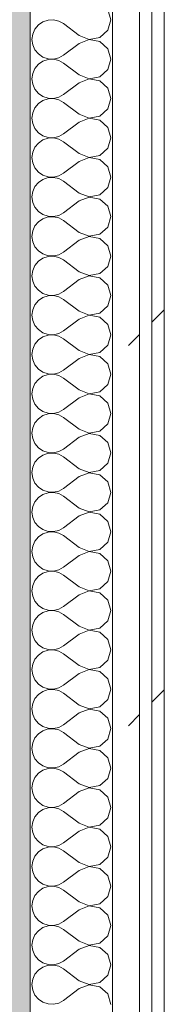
# Model space of a CAD drawing. Header units: millimetres. Extents: x -40968 to 11883, y -18816 to 4378.
# Tile 58 of 137: x -23033 to -22963, y 1152 to 1629. Entities that reach past the tile are written whole.
import ezdxf

# ---------------------------------------------------------------- set-up
doc = ezdxf.new("R2010")
doc.units = ezdxf.units.MM
doc.header["$MEASUREMENT"] = 0
doc.linetypes.add('Wipeout_Contour', pattern=[1000, 0, -1000])
doc.layers.add('12_FAÇ_Façana', color=7, linetype='Continuous')
doc.layers.add('Nuevo_08_E_Envans secs', color=7, linetype='Continuous')
for name, color, linetype, lineweight, true_color in [('12_FAÇ_Façana_Pluma_Nº__176', 7, 'Continuous', 15, 0x93a0c6), ('Nuevo_08_E_Envans secs_Pluma_Nº__102', 7, 'Continuous', 5, 0xcccccc), ('Nuevo_08_E_Envans secs_Pluma_Nº__171', 171, 'Continuous', 13, 0xaaaaff), ('Nuevo_08_E_Envans secs_Pluma_Nº__177', 7, 'Continuous', 15, 0xf7e046)]:
    doc.layers.add(name, color=color, linetype=linetype, lineweight=lineweight, true_color=true_color)
doc.layers.add('12_FAÇ_Façana_Pluma_Nº__7', color=7, linetype='Continuous', lineweight=5)
doc.layers.add('Nuevo_08_E_Envans secs_Pluma_Nº__1', color=7, linetype='Continuous', lineweight=5)
pattern_1 = [(45, (0, 0), (-183.8478, 183.8478), [195, -65]), (45, (7e-14, 183.85), (-183.8478, 183.8478), [195, -65])]

# ---------------------------------------------------------------- blocks, each defined once
blk = doc.blocks.new('Muro_60_4', base_point=(-23028.42, -1193.98))
at = {"layer": '12_FAÇ_Façana_Pluma_Nº__176', "linetype": 'Continuous', "lineweight": 0, "true_color": 0x495063}
blk.add_hatch(color=251, dxfattribs=at).paths.add_polyline_path([(-23036.6, 2099.55), (-23038.42, 2097.33), (-23038.42, -1153.98), (-23028.42, -1153.98), (-23028.42, 2099.55)])
at = {"layer": '12_FAÇ_Façana_Pluma_Nº__7', "color": 7, "linetype": 'Continuous', "lineweight": 5, "flags": 128}
blk.add_lwpolyline([(-23028.42, -1153.98), (-23028.42, 2109.55)], dxfattribs=at)
blk = doc.blocks.new('*X227')
at = {"layer": 'Nuevo_08_E_Envans secs_Pluma_Nº__102', "color": 254, "linetype": 'Continuous', "lineweight": 5, "true_color": 0xcccccc}
for p, q in [((-22989.37, 1628.57), (-22990.79, 1633.58)), ((-22990.79, 1623.56), (-22989.37, 1628.57)), ((-23026.04, 1624.05), (-23027.1, 1621.65)), ((-23024.37, 1626.08), (-23026.04, 1624.05)), ((-23022.2, 1627.57), (-23024.37, 1626.08)), ((-23019.71, 1628.41), (-23022.2, 1627.57)), ((-23017.09, 1628.53), (-23019.71, 1628.41)), ((-23014.53, 1627.94), (-23017.09, 1628.53)), ((-23012.23, 1626.67), (-23014.53, 1627.94)), ((-23004.61, 1620.95), (-23012.23, 1626.67)), ((-23027.1, 1621.65), (-23027.47, 1619.05)), ((-23027.47, 1619.05), (-23027.1, 1616.45)), ((-23004.61, 1620.95), (-22999.75, 1619.09)), ((-22999.75, 1619.09), (-22994.63, 1620.05)), ((-22994.63, 1620.05), (-22990.79, 1623.56)), ((-23027.1, 1616.45), (-23026.04, 1614.04)), ((-23004.61, 1617.14), (-23012.23, 1611.43)), ((-22999.75, 1619.01), (-23004.61, 1617.14)), ((-22994.63, 1618.04), (-22999.75, 1619.01)), ((-22990.79, 1614.53), (-22994.63, 1618.04)), ((-22989.37, 1609.52), (-22990.79, 1614.53)), ((-23026.04, 1614.04), (-23024.37, 1612.02)), ((-23024.37, 1612.02), (-23022.2, 1610.53)), ((-23022.2, 1610.53), (-23019.71, 1609.69)), ((-23019.71, 1609.69), (-23017.09, 1609.56)), ((-23017.09, 1609.56), (-23014.53, 1610.16)), ((-23014.53, 1610.16), (-23012.23, 1611.43)), ((-22990.79, 1604.52), (-22989.37, 1609.52)), ((-23026.04, 1605.01), (-23027.1, 1602.6)), ((-23024.37, 1607.03), (-23026.04, 1605.01)), ((-23022.2, 1608.52), (-23024.37, 1607.03)), ((-23019.71, 1609.36), (-23022.2, 1608.52)), ((-23017.09, 1609.49), (-23019.71, 1609.36)), ((-23014.53, 1608.89), (-23017.09, 1609.49)), ((-23012.23, 1607.62), (-23014.53, 1608.89)), ((-23004.61, 1601.9), (-23012.23, 1607.62)), ((-23027.1, 1602.6), (-23027.47, 1600)), ((-23027.47, 1600), (-23027.1, 1597.4)), ((-23004.61, 1601.9), (-22999.75, 1600.04)), ((-22999.75, 1600.04), (-22994.63, 1601.01)), ((-22994.63, 1601.01), (-22990.79, 1604.52)), ((-23027.1, 1597.4), (-23026.04, 1594.99)), ((-23004.61, 1598.1), (-23012.23, 1592.38)), ((-22999.75, 1599.96), (-23004.61, 1598.1)), ((-22994.63, 1598.99), (-22999.75, 1599.96)), ((-22990.79, 1595.48), (-22994.63, 1598.99)), ((-22989.37, 1590.48), (-22990.79, 1595.48)), ((-23026.04, 1594.99), (-23024.37, 1592.97)), ((-23024.37, 1592.97), (-23022.2, 1591.48)), ((-23022.2, 1591.48), (-23019.71, 1590.64)), ((-23019.71, 1590.64), (-23017.09, 1590.51)), ((-23017.09, 1590.51), (-23014.53, 1591.11)), ((-23014.53, 1591.11), (-23012.23, 1592.38)), ((-22990.79, 1585.47), (-22989.37, 1590.48)), ((-23026.04, 1585.96), (-23027.1, 1583.55)), ((-23024.37, 1587.98), (-23026.04, 1585.96)), ((-23022.2, 1589.47), (-23024.37, 1587.98)), ((-23019.71, 1590.31), (-23022.2, 1589.47)), ((-23017.09, 1590.44), (-23019.71, 1590.31)), ((-23014.53, 1589.84), (-23017.09, 1590.44)), ((-23012.23, 1588.57), (-23014.53, 1589.84)), ((-23004.61, 1582.86), (-23012.23, 1588.57)), ((-23027.1, 1583.55), (-23027.47, 1580.95)), ((-23027.47, 1580.95), (-23027.1, 1578.35)), ((-23004.61, 1582.86), (-22999.75, 1580.99)), ((-22999.75, 1580.99), (-22994.63, 1581.96)), ((-22994.63, 1581.96), (-22990.79, 1585.47)), ((-23027.1, 1578.35), (-23026.04, 1575.95)), ((-23004.61, 1579.05), (-23012.23, 1573.33)), ((-22999.75, 1580.91), (-23004.61, 1579.05)), ((-22994.63, 1579.95), (-22999.75, 1580.91)), ((-22990.79, 1576.44), (-22994.63, 1579.95)), ((-22989.37, 1571.43), (-22990.79, 1576.44)), ((-23026.04, 1575.95), (-23024.37, 1573.92)), ((-23024.37, 1573.92), (-23022.2, 1572.43)), ((-23022.2, 1572.43), (-23019.71, 1571.59)), ((-23019.71, 1571.59), (-23017.09, 1571.47)), ((-23017.09, 1571.47), (-23014.53, 1572.06)), ((-23014.53, 1572.06), (-23012.23, 1573.33)), ((-22990.79, 1566.42), (-22989.37, 1571.43)), ((-23026.04, 1566.91), (-23027.1, 1564.51)), ((-23024.37, 1568.94), (-23026.04, 1566.91)), ((-23022.2, 1570.42), (-23024.37, 1568.94)), ((-23019.71, 1571.26), (-23022.2, 1570.42)), ((-23017.09, 1571.39), (-23019.71, 1571.26)), ((-23014.53, 1570.8), (-23017.09, 1571.39)), ((-23012.23, 1569.52), (-23014.53, 1570.8)), ((-23004.61, 1563.81), (-23012.23, 1569.52)), ((-23027.1, 1564.51), (-23027.47, 1561.9)), ((-23027.47, 1561.9), (-23027.1, 1559.3)), ((-23004.61, 1563.81), (-22999.75, 1561.94)), ((-22999.75, 1561.94), (-22994.63, 1562.91)), ((-22994.63, 1562.91), (-22990.79, 1566.42)), ((-23027.1, 1559.3), (-23026.04, 1556.9)), ((-23004.61, 1560), (-23012.23, 1554.29)), ((-22999.75, 1561.87), (-23004.61, 1560)), ((-22994.63, 1560.9), (-22999.75, 1561.87)), ((-22990.79, 1557.39), (-22994.63, 1560.9)), ((-22989.37, 1552.38), (-22990.79, 1557.39)), ((-23026.04, 1556.9), (-23024.37, 1554.87)), ((-23024.37, 1554.87), (-23022.2, 1553.39)), ((-23022.2, 1553.39), (-23019.71, 1552.55)), ((-23019.71, 1552.55), (-23017.09, 1552.42)), ((-23017.09, 1552.42), (-23014.53, 1553.01)), ((-23014.53, 1553.01), (-23012.23, 1554.29)), ((-22990.79, 1547.37), (-22989.37, 1552.38)), ((-23026.04, 1547.86), (-23027.1, 1545.46)), ((-23024.37, 1549.89), (-23026.04, 1547.86)), ((-23022.2, 1551.38), (-23024.37, 1549.89)), ((-23019.71, 1552.22), (-23022.2, 1551.38)), ((-23017.09, 1552.34), (-23019.71, 1552.22)), ((-23014.53, 1551.75), (-23017.09, 1552.34)), ((-23012.23, 1550.48), (-23014.53, 1551.75)), ((-23004.61, 1544.76), (-23012.23, 1550.48)), ((-23027.1, 1545.46), (-23027.47, 1542.86)), ((-23027.47, 1542.86), (-23027.1, 1540.25)), ((-23004.61, 1544.76), (-22999.75, 1542.9)), ((-22999.75, 1542.9), (-22994.63, 1543.86)), ((-22994.63, 1543.86), (-22990.79, 1547.37)), ((-23027.1, 1540.25), (-23026.04, 1537.85)), ((-23004.61, 1540.95), (-23012.23, 1535.24)), ((-22999.75, 1542.82), (-23004.61, 1540.95)), ((-22994.63, 1541.85), (-22999.75, 1542.82)), ((-22990.79, 1538.34), (-22994.63, 1541.85)), ((-22989.37, 1533.33), (-22990.79, 1538.34)), ((-23026.04, 1537.85), (-23024.37, 1535.83)), ((-23024.37, 1535.83), (-23022.2, 1534.34)), ((-23022.2, 1534.34), (-23019.71, 1533.5)), ((-23019.71, 1533.5), (-23017.09, 1533.37)), ((-23017.09, 1533.37), (-23014.53, 1533.97)), ((-23014.53, 1533.97), (-23012.23, 1535.24)), ((-22990.79, 1528.33), (-22989.37, 1533.33)), ((-23026.04, 1528.82), (-23027.1, 1526.41)), ((-23024.37, 1530.84), (-23026.04, 1528.82)), ((-23022.2, 1532.33), (-23024.37, 1530.84)), ((-23019.71, 1533.17), (-23022.2, 1532.33)), ((-23017.09, 1533.29), (-23019.71, 1533.17)), ((-23014.53, 1532.7), (-23017.09, 1533.29)), ((-23012.23, 1531.43), (-23014.53, 1532.7)), ((-23004.61, 1525.71), (-23012.23, 1531.43)), ((-23027.1, 1526.41), (-23027.47, 1523.81)), ((-23027.47, 1523.81), (-23027.1, 1521.21)), ((-23004.61, 1525.71), (-22999.75, 1523.85)), ((-22999.75, 1523.85), (-22994.63, 1524.81)), ((-22994.63, 1524.81), (-22990.79, 1528.33)), ((-23027.1, 1521.21), (-23026.04, 1518.8)), ((-23004.61, 1521.9), (-23012.23, 1516.19)), ((-22999.75, 1523.77), (-23004.61, 1521.9)), ((-22994.63, 1522.8), (-22999.75, 1523.77)), ((-22990.79, 1519.29), (-22994.63, 1522.8)), ((-22989.37, 1514.29), (-22990.79, 1519.29)), ((-23026.04, 1518.8), (-23024.37, 1516.78)), ((-23024.37, 1516.78), (-23022.2, 1515.29)), ((-23022.2, 1515.29), (-23019.71, 1514.45)), ((-23019.71, 1514.45), (-23017.09, 1514.32)), ((-23017.09, 1514.32), (-23014.53, 1514.92)), ((-23014.53, 1514.92), (-23012.23, 1516.19)), ((-22990.79, 1509.28), (-22989.37, 1514.29)), ((-23026.04, 1509.77), (-23027.1, 1507.36)), ((-23024.37, 1511.79), (-23026.04, 1509.77)), ((-23022.2, 1513.28), (-23024.37, 1511.79)), ((-23019.71, 1514.12), (-23022.2, 1513.28)), ((-23017.09, 1514.25), (-23019.71, 1514.12)), ((-23014.53, 1513.65), (-23017.09, 1514.25)), ((-23012.23, 1512.38), (-23014.53, 1513.65)), ((-23004.61, 1506.67), (-23012.23, 1512.38)), ((-23027.1, 1507.36), (-23027.47, 1504.76)), ((-23027.47, 1504.76), (-23027.1, 1502.16)), ((-23004.61, 1506.67), (-22999.75, 1504.8)), ((-22999.75, 1504.8), (-22994.63, 1505.77)), ((-22994.63, 1505.77), (-22990.79, 1509.28)), ((-23027.1, 1502.16), (-23026.04, 1499.75)), ((-23004.61, 1502.86), (-23012.23, 1497.14)), ((-22999.75, 1504.72), (-23004.61, 1502.86)), ((-22994.63, 1503.76), (-22999.75, 1504.72)), ((-22990.79, 1500.25), (-22994.63, 1503.76)), ((-22989.37, 1495.24), (-22990.79, 1500.25)), ((-23026.04, 1499.75), (-23024.37, 1497.73)), ((-23024.37, 1497.73), (-23022.2, 1496.24)), ((-23022.2, 1496.24), (-23019.71, 1495.4)), ((-23019.71, 1495.4), (-23017.09, 1495.28)), ((-23017.09, 1495.28), (-23014.53, 1495.87)), ((-23014.53, 1495.87), (-23012.23, 1497.14)), ((-22990.79, 1490.23), (-22989.37, 1495.24)), ((-23026.04, 1490.72), (-23027.1, 1488.32)), ((-23024.37, 1492.74), (-23026.04, 1490.72)), ((-23022.2, 1494.23), (-23024.37, 1492.74)), ((-23019.71, 1495.07), (-23022.2, 1494.23)), ((-23017.09, 1495.2), (-23019.71, 1495.07)), ((-23014.53, 1494.6), (-23017.09, 1495.2)), ((-23012.23, 1493.33), (-23014.53, 1494.6)), ((-23004.61, 1487.62), (-23012.23, 1493.33)), ((-23027.1, 1488.32), (-23027.47, 1485.71)), ((-23027.47, 1485.71), (-23027.1, 1483.11)), ((-23004.61, 1487.62), (-22999.75, 1485.75)), ((-22999.75, 1485.75), (-22994.63, 1486.72)), ((-22994.63, 1486.72), (-22990.79, 1490.23)), ((-23027.1, 1483.11), (-23026.04, 1480.71)), ((-23004.61, 1483.81), (-23012.23, 1478.1)), ((-22999.75, 1485.68), (-23004.61, 1483.81)), ((-22994.63, 1484.71), (-22999.75, 1485.68)), ((-22990.79, 1481.2), (-22994.63, 1484.71)), ((-22989.37, 1476.19), (-22990.79, 1481.2)), ((-23026.04, 1480.71), (-23024.37, 1478.68)), ((-23024.37, 1478.68), (-23022.2, 1477.2)), ((-23022.2, 1477.2), (-23019.71, 1476.36)), ((-23019.71, 1476.36), (-23017.09, 1476.23)), ((-23017.09, 1476.23), (-23014.53, 1476.82)), ((-23014.53, 1476.82), (-23012.23, 1478.1)), ((-22990.79, 1471.18), (-22989.37, 1476.19)), ((-23026.04, 1471.67), (-23027.1, 1469.27)), ((-23024.37, 1473.7), (-23026.04, 1471.67)), ((-23022.2, 1475.19), (-23024.37, 1473.7)), ((-23019.71, 1476.02), (-23022.2, 1475.19)), ((-23017.09, 1476.15), (-23019.71, 1476.02)), ((-23014.53, 1475.56), (-23017.09, 1476.15)), ((-23012.23, 1474.29), (-23014.53, 1475.56)), ((-23004.61, 1468.57), (-23012.23, 1474.29)), ((-23027.1, 1469.27), (-23027.47, 1466.67)), ((-23027.47, 1466.67), (-23027.1, 1464.06)), ((-23004.61, 1468.57), (-22999.75, 1466.71)), ((-22999.75, 1466.71), (-22994.63, 1467.67)), ((-22994.63, 1467.67), (-22990.79, 1471.18)), ((-23027.1, 1464.06), (-23026.04, 1461.66)), ((-23004.61, 1464.76), (-23012.23, 1459.05)), ((-22999.75, 1466.63), (-23004.61, 1464.76)), ((-22994.63, 1465.66), (-22999.75, 1466.63)), ((-22990.79, 1462.15), (-22994.63, 1465.66)), ((-22989.37, 1457.14), (-22990.79, 1462.15)), ((-23026.04, 1461.66), (-23024.37, 1459.64)), ((-23024.37, 1459.64), (-23022.2, 1458.15)), ((-23022.2, 1458.15), (-23019.71, 1457.31)), ((-23019.71, 1457.31), (-23017.09, 1457.18)), ((-23017.09, 1457.18), (-23014.53, 1457.78)), ((-23014.53, 1457.78), (-23012.23, 1459.05)), ((-22990.79, 1452.14), (-22989.37, 1457.14)), ((-23026.04, 1452.63), (-23027.1, 1450.22)), ((-23024.37, 1454.65), (-23026.04, 1452.63)), ((-23022.2, 1456.14), (-23024.37, 1454.65)), ((-23019.71, 1456.98), (-23022.2, 1456.14)), ((-23017.09, 1457.1), (-23019.71, 1456.98)), ((-23014.53, 1456.51), (-23017.09, 1457.1)), ((-23012.23, 1455.24), (-23014.53, 1456.51)), ((-23004.61, 1449.52), (-23012.23, 1455.24)), ((-23027.1, 1450.22), (-23027.47, 1447.62)), ((-23027.47, 1447.62), (-23027.1, 1445.02)), ((-23004.61, 1449.52), (-22999.75, 1447.66)), ((-22999.75, 1447.66), (-22994.63, 1448.62)), ((-22994.63, 1448.62), (-22990.79, 1452.14)), ((-23027.1, 1445.02), (-23026.04, 1442.61)), ((-23004.61, 1445.71), (-23012.23, 1440)), ((-22999.75, 1447.58), (-23004.61, 1445.71)), ((-22994.63, 1446.61), (-22999.75, 1447.58)), ((-22990.79, 1443.1), (-22994.63, 1446.61)), ((-22989.37, 1438.1), (-22990.79, 1443.1)), ((-23026.04, 1442.61), (-23024.37, 1440.59)), ((-23024.37, 1440.59), (-23022.2, 1439.1)), ((-23022.2, 1439.1), (-23019.71, 1438.26)), ((-23019.71, 1438.26), (-23017.09, 1438.13)), ((-23017.09, 1438.13), (-23014.53, 1438.73)), ((-23014.53, 1438.73), (-23012.23, 1440)), ((-22990.79, 1433.09), (-22989.37, 1438.1)), ((-23026.04, 1433.58), (-23027.1, 1431.17)), ((-23024.37, 1435.6), (-23026.04, 1433.58)), ((-23022.2, 1437.09), (-23024.37, 1435.6)), ((-23019.71, 1437.93), (-23022.2, 1437.09)), ((-23017.09, 1438.06), (-23019.71, 1437.93)), ((-23014.53, 1437.46), (-23017.09, 1438.06)), ((-23012.23, 1436.19), (-23014.53, 1437.46)), ((-23004.61, 1430.48), (-23012.23, 1436.19)), ((-23027.1, 1431.17), (-23027.47, 1428.57)), ((-23027.47, 1428.57), (-23027.1, 1425.97)), ((-23004.61, 1430.48), (-22999.75, 1428.61)), ((-22999.75, 1428.61), (-22994.63, 1429.58)), ((-22994.63, 1429.58), (-22990.79, 1433.09)), ((-23027.1, 1425.97), (-23026.04, 1423.56)), ((-23004.61, 1426.67), (-23012.23, 1420.95)), ((-22999.75, 1428.53), (-23004.61, 1426.67)), ((-22994.63, 1427.57), (-22999.75, 1428.53)), ((-22990.79, 1424.05), (-22994.63, 1427.57)), ((-22989.37, 1419.05), (-22990.79, 1424.05)), ((-23026.04, 1423.56), (-23024.37, 1421.54)), ((-23024.37, 1421.54), (-23022.2, 1420.05)), ((-23022.2, 1420.05), (-23019.71, 1419.21)), ((-23019.71, 1419.21), (-23017.09, 1419.09)), ((-23017.09, 1419.09), (-23014.53, 1419.68)), ((-23014.53, 1419.68), (-23012.23, 1420.95)), ((-22990.79, 1414.04), (-22989.37, 1419.05)), ((-23026.04, 1414.53), (-23027.1, 1412.13)), ((-23024.37, 1416.55), (-23026.04, 1414.53)), ((-23022.2, 1418.04), (-23024.37, 1416.55)), ((-23019.71, 1418.88), (-23022.2, 1418.04)), ((-23017.09, 1419.01), (-23019.71, 1418.88)), ((-23014.53, 1418.41), (-23017.09, 1419.01)), ((-23012.23, 1417.14), (-23014.53, 1418.41)), ((-23004.61, 1411.43), (-23012.23, 1417.14)), ((-23027.1, 1412.13), (-23027.47, 1409.52)), ((-23027.47, 1409.52), (-23027.1, 1406.92)), ((-23004.61, 1411.43), (-22999.75, 1409.56)), ((-22999.75, 1409.56), (-22994.63, 1410.53)), ((-22994.63, 1410.53), (-22990.79, 1414.04)), ((-23027.1, 1406.92), (-23026.04, 1404.52)), ((-23004.61, 1407.62), (-23012.23, 1401.9)), ((-22999.75, 1409.49), (-23004.61, 1407.62)), ((-22994.63, 1408.52), (-22999.75, 1409.49)), ((-22990.79, 1405.01), (-22994.63, 1408.52)), ((-22989.37, 1400), (-22990.79, 1405.01)), ((-23026.04, 1404.52), (-23024.37, 1402.49)), ((-23024.37, 1402.49), (-23022.2, 1401.01)), ((-23022.2, 1401.01), (-23019.71, 1400.17)), ((-23019.71, 1400.17), (-23017.09, 1400.04)), ((-23017.09, 1400.04), (-23014.53, 1400.63)), ((-23014.53, 1400.63), (-23012.23, 1401.9)), ((-22990.79, 1394.99), (-22989.37, 1400)), ((-23026.04, 1395.48), (-23027.1, 1393.08)), ((-23024.37, 1397.51), (-23026.04, 1395.48)), ((-23022.2, 1398.99), (-23024.37, 1397.51)), ((-23019.71, 1399.83), (-23022.2, 1398.99)), ((-23017.09, 1399.96), (-23019.71, 1399.83)), ((-23014.53, 1399.37), (-23017.09, 1399.96)), ((-23012.23, 1398.1), (-23014.53, 1399.37)), ((-23004.61, 1392.38), (-23012.23, 1398.1)), ((-23027.1, 1393.08), (-23027.47, 1390.48)), ((-23027.47, 1390.48), (-23027.1, 1387.87)), ((-23004.61, 1392.38), (-22999.75, 1390.51)), ((-22999.75, 1390.51), (-22994.63, 1391.48)), ((-22994.63, 1391.48), (-22990.79, 1394.99)), ((-23027.1, 1387.87), (-23026.04, 1385.47)), ((-23004.61, 1388.57), (-23012.23, 1382.86)), ((-22999.75, 1390.44), (-23004.61, 1388.57)), ((-22994.63, 1389.47), (-22999.75, 1390.44)), ((-22990.79, 1385.96), (-22994.63, 1389.47)), ((-22989.37, 1380.95), (-22990.79, 1385.96)), ((-23026.04, 1385.47), (-23024.37, 1383.45)), ((-23024.37, 1383.45), (-23022.2, 1381.96)), ((-23022.2, 1381.96), (-23019.71, 1381.12)), ((-23019.71, 1381.12), (-23017.09, 1380.99)), ((-23017.09, 1380.99), (-23014.53, 1381.59)), ((-23014.53, 1381.59), (-23012.23, 1382.86)), ((-22990.79, 1375.95), (-22989.37, 1380.95)), ((-23026.04, 1376.44), (-23027.1, 1374.03)), ((-23024.37, 1378.46), (-23026.04, 1376.44)), ((-23022.2, 1379.95), (-23024.37, 1378.46)), ((-23019.71, 1380.79), (-23022.2, 1379.95)), ((-23017.09, 1380.91), (-23019.71, 1380.79)), ((-23014.53, 1380.32), (-23017.09, 1380.91)), ((-23012.23, 1379.05), (-23014.53, 1380.32)), ((-23004.61, 1373.33), (-23012.23, 1379.05)), ((-23027.1, 1374.03), (-23027.47, 1371.43)), ((-23027.47, 1371.43), (-23027.1, 1368.83)), ((-23004.61, 1373.33), (-22999.75, 1371.47)), ((-22999.75, 1371.47), (-22994.63, 1372.43)), ((-22994.63, 1372.43), (-22990.79, 1375.95)), ((-23027.1, 1368.83), (-23026.04, 1366.42)), ((-23004.61, 1369.52), (-23012.23, 1363.81)), ((-22999.75, 1371.39), (-23004.61, 1369.52)), ((-22994.63, 1370.42), (-22999.75, 1371.39)), ((-22990.79, 1366.91), (-22994.63, 1370.42)), ((-22989.37, 1361.9), (-22990.79, 1366.91)), ((-23026.04, 1366.42), (-23024.37, 1364.4)), ((-23024.37, 1364.4), (-23022.2, 1362.91)), ((-23022.2, 1362.91), (-23019.71, 1362.07)), ((-23019.71, 1362.07), (-23017.09, 1361.94)), ((-23017.09, 1361.94), (-23014.53, 1362.54)), ((-23014.53, 1362.54), (-23012.23, 1363.81)), ((-22990.79, 1356.9), (-22989.37, 1361.9)), ((-23026.04, 1357.39), (-23027.1, 1354.98)), ((-23024.37, 1359.41), (-23026.04, 1357.39)), ((-23022.2, 1360.9), (-23024.37, 1359.41)), ((-23019.71, 1361.74), (-23022.2, 1360.9)), ((-23017.09, 1361.87), (-23019.71, 1361.74)), ((-23014.53, 1361.27), (-23017.09, 1361.87)), ((-23012.23, 1360), (-23014.53, 1361.27)), ((-23004.61, 1354.29), (-23012.23, 1360)), ((-23027.1, 1354.98), (-23027.47, 1352.38)), ((-23027.47, 1352.38), (-23027.1, 1349.78)), ((-23004.61, 1354.29), (-22999.75, 1352.42)), ((-22999.75, 1352.42), (-22994.63, 1353.39)), ((-22994.63, 1353.39), (-22990.79, 1356.9)), ((-23027.1, 1349.78), (-23026.04, 1347.37)), ((-23004.61, 1350.48), (-23012.23, 1344.76)), ((-22999.75, 1352.34), (-23004.61, 1350.48)), ((-22994.63, 1351.38), (-22999.75, 1352.34)), ((-22990.79, 1347.86), (-22994.63, 1351.38)), ((-22989.37, 1342.86), (-22990.79, 1347.86)), ((-23026.04, 1347.37), (-23024.37, 1345.35)), ((-23024.37, 1345.35), (-23022.2, 1343.86)), ((-23022.2, 1343.86), (-23019.71, 1343.02)), ((-23019.71, 1343.02), (-23017.09, 1342.9)), ((-23017.09, 1342.9), (-23014.53, 1343.49)), ((-23014.53, 1343.49), (-23012.23, 1344.76)), ((-22990.79, 1337.85), (-22989.37, 1342.86)), ((-23026.04, 1338.34), (-23027.1, 1335.94)), ((-23024.37, 1340.36), (-23026.04, 1338.34)), ((-23022.2, 1341.85), (-23024.37, 1340.36)), ((-23019.71, 1342.69), (-23022.2, 1341.85)), ((-23017.09, 1342.82), (-23019.71, 1342.69)), ((-23014.53, 1342.22), (-23017.09, 1342.82)), ((-23012.23, 1340.95), (-23014.53, 1342.22)), ((-23004.61, 1335.24), (-23012.23, 1340.95)), ((-23027.1, 1335.94), (-23027.47, 1333.33)), ((-23027.47, 1333.33), (-23027.1, 1330.73)), ((-23004.61, 1335.24), (-22999.75, 1333.37)), ((-22999.75, 1333.37), (-22994.63, 1334.34)), ((-22994.63, 1334.34), (-22990.79, 1337.85)), ((-23027.1, 1330.73), (-23026.04, 1328.33)), ((-23004.61, 1331.43), (-23012.23, 1325.71)), ((-22999.75, 1333.29), (-23004.61, 1331.43)), ((-22994.63, 1332.33), (-22999.75, 1333.29)), ((-22990.79, 1328.82), (-22994.63, 1332.33)), ((-22989.37, 1323.81), (-22990.79, 1328.82)), ((-23026.04, 1328.33), (-23024.37, 1326.3)), ((-23024.37, 1326.3), (-23022.2, 1324.81)), ((-23022.2, 1324.81), (-23019.71, 1323.98)), ((-23019.71, 1323.98), (-23017.09, 1323.85)), ((-23017.09, 1323.85), (-23014.53, 1324.44)), ((-23014.53, 1324.44), (-23012.23, 1325.71)), ((-22990.79, 1318.8), (-22989.37, 1323.81)), ((-23026.04, 1319.29), (-23027.1, 1316.89)), ((-23024.37, 1321.32), (-23026.04, 1319.29)), ((-23022.2, 1322.8), (-23024.37, 1321.32)), ((-23019.71, 1323.64), (-23022.2, 1322.8)), ((-23017.09, 1323.77), (-23019.71, 1323.64)), ((-23014.53, 1323.18), (-23017.09, 1323.77)), ((-23012.23, 1321.9), (-23014.53, 1323.18)), ((-23004.61, 1316.19), (-23012.23, 1321.9)), ((-23027.1, 1316.89), (-23027.47, 1314.29)), ((-23027.47, 1314.29), (-23027.1, 1311.68)), ((-23004.61, 1316.19), (-22999.75, 1314.32)), ((-22999.75, 1314.32), (-22994.63, 1315.29)), ((-22994.63, 1315.29), (-22990.79, 1318.8)), ((-23027.1, 1311.68), (-23026.04, 1309.28)), ((-23004.61, 1312.38), (-23012.23, 1306.67)), ((-22999.75, 1314.25), (-23004.61, 1312.38)), ((-22994.63, 1313.28), (-22999.75, 1314.25)), ((-22990.79, 1309.77), (-22994.63, 1313.28)), ((-22989.37, 1304.76), (-22990.79, 1309.77)), ((-23026.04, 1309.28), (-23024.37, 1307.26)), ((-23024.37, 1307.26), (-23022.2, 1305.77)), ((-23022.2, 1305.77), (-23019.71, 1304.93)), ((-23019.71, 1304.93), (-23017.09, 1304.8)), ((-23017.09, 1304.8), (-23014.53, 1305.4)), ((-23014.53, 1305.4), (-23012.23, 1306.67)), ((-22990.79, 1299.75), (-22989.37, 1304.76)), ((-23026.04, 1300.25), (-23027.1, 1297.84)), ((-23024.37, 1302.27), (-23026.04, 1300.25)), ((-23022.2, 1303.76), (-23024.37, 1302.27)), ((-23019.71, 1304.6), (-23022.2, 1303.76)), ((-23017.09, 1304.72), (-23019.71, 1304.6)), ((-23014.53, 1304.13), (-23017.09, 1304.72)), ((-23012.23, 1302.86), (-23014.53, 1304.13)), ((-23004.61, 1297.14), (-23012.23, 1302.86)), ((-23027.1, 1297.84), (-23027.47, 1295.24)), ((-23027.47, 1295.24), (-23027.1, 1292.64)), ((-23004.61, 1297.14), (-22999.75, 1295.28)), ((-22999.75, 1295.28), (-22994.63, 1296.24)), ((-22994.63, 1296.24), (-22990.79, 1299.75)), ((-23027.1, 1292.64), (-23026.04, 1290.23)), ((-23004.61, 1293.33), (-23012.23, 1287.62)), ((-22999.75, 1295.2), (-23004.61, 1293.33)), ((-22994.63, 1294.23), (-22999.75, 1295.2)), ((-22990.79, 1290.72), (-22994.63, 1294.23)), ((-22989.37, 1285.71), (-22990.79, 1290.72)), ((-23026.04, 1290.23), (-23024.37, 1288.21)), ((-23024.37, 1288.21), (-23022.2, 1286.72)), ((-23022.2, 1286.72), (-23019.71, 1285.88)), ((-23019.71, 1285.88), (-23017.09, 1285.75)), ((-23017.09, 1285.75), (-23014.53, 1286.35)), ((-23014.53, 1286.35), (-23012.23, 1287.62)), ((-22990.79, 1280.71), (-22989.37, 1285.71)), ((-23026.04, 1281.2), (-23027.1, 1278.79)), ((-23024.37, 1283.22), (-23026.04, 1281.2)), ((-23022.2, 1284.71), (-23024.37, 1283.22)), ((-23019.71, 1285.55), (-23022.2, 1284.71)), ((-23017.09, 1285.68), (-23019.71, 1285.55)), ((-23014.53, 1285.08), (-23017.09, 1285.68)), ((-23012.23, 1283.81), (-23014.53, 1285.08)), ((-23004.61, 1278.1), (-23012.23, 1283.81)), ((-23027.1, 1278.79), (-23027.47, 1276.19)), ((-23027.47, 1276.19), (-23027.1, 1273.59)), ((-23004.61, 1278.1), (-22999.75, 1276.23)), ((-22999.75, 1276.23), (-22994.63, 1277.2)), ((-22994.63, 1277.2), (-22990.79, 1280.71)), ((-23027.1, 1273.59), (-23026.04, 1271.18)), ((-23004.61, 1274.29), (-23012.23, 1268.57)), ((-22999.75, 1276.15), (-23004.61, 1274.29)), ((-22994.63, 1275.19), (-22999.75, 1276.15)), ((-22990.79, 1271.67), (-22994.63, 1275.19)), ((-22989.37, 1266.67), (-22990.79, 1271.67)), ((-23026.04, 1271.18), (-23024.37, 1269.16)), ((-23024.37, 1269.16), (-23022.2, 1267.67)), ((-23022.2, 1267.67), (-23019.71, 1266.83)), ((-23019.71, 1266.83), (-23017.09, 1266.71)), ((-23017.09, 1266.71), (-23014.53, 1267.3)), ((-23014.53, 1267.3), (-23012.23, 1268.57)), ((-22990.79, 1261.66), (-22989.37, 1266.67)), ((-23026.04, 1262.15), (-23027.1, 1259.75)), ((-23024.37, 1264.17), (-23026.04, 1262.15)), ((-23022.2, 1265.66), (-23024.37, 1264.17)), ((-23019.71, 1266.5), (-23022.2, 1265.66)), ((-23017.09, 1266.63), (-23019.71, 1266.5)), ((-23014.53, 1266.03), (-23017.09, 1266.63)), ((-23012.23, 1264.76), (-23014.53, 1266.03)), ((-23004.61, 1259.05), (-23012.23, 1264.76)), ((-23027.1, 1259.75), (-23027.47, 1257.14)), ((-23027.47, 1257.14), (-23027.1, 1254.54)), ((-23004.61, 1259.05), (-22999.75, 1257.18)), ((-22999.75, 1257.18), (-22994.63, 1258.15)), ((-22994.63, 1258.15), (-22990.79, 1261.66)), ((-23027.1, 1254.54), (-23026.04, 1252.14)), ((-23004.61, 1255.24), (-23012.23, 1249.52)), ((-22999.75, 1257.1), (-23004.61, 1255.24)), ((-22994.63, 1256.14), (-22999.75, 1257.1)), ((-22990.79, 1252.63), (-22994.63, 1256.14)), ((-22989.37, 1247.62), (-22990.79, 1252.63)), ((-23026.04, 1252.14), (-23024.37, 1250.11)), ((-23024.37, 1250.11), (-23022.2, 1248.62)), ((-23022.2, 1248.62), (-23019.71, 1247.78)), ((-23019.71, 1247.78), (-23017.09, 1247.66)), ((-23017.09, 1247.66), (-23014.53, 1248.25)), ((-23014.53, 1248.25), (-23012.23, 1249.52)), ((-22990.79, 1242.61), (-22989.37, 1247.62)), ((-23026.04, 1243.1), (-23027.1, 1240.7)), ((-23024.37, 1245.13), (-23026.04, 1243.1)), ((-23022.2, 1246.61), (-23024.37, 1245.13)), ((-23019.71, 1247.45), (-23022.2, 1246.61)), ((-23017.09, 1247.58), (-23019.71, 1247.45)), ((-23014.53, 1246.99), (-23017.09, 1247.58)), ((-23012.23, 1245.71), (-23014.53, 1246.99)), ((-23004.61, 1240), (-23012.23, 1245.71)), ((-23027.1, 1240.7), (-23027.47, 1238.1)), ((-23027.47, 1238.1), (-23027.1, 1235.49)), ((-23004.61, 1240), (-22999.75, 1238.13)), ((-22999.75, 1238.13), (-22994.63, 1239.1)), ((-22994.63, 1239.1), (-22990.79, 1242.61)), ((-23027.1, 1235.49), (-23026.04, 1233.09)), ((-23004.61, 1236.19), (-23012.23, 1230.48)), ((-22999.75, 1238.06), (-23004.61, 1236.19)), ((-22994.63, 1237.09), (-22999.75, 1238.06)), ((-22990.79, 1233.58), (-22994.63, 1237.09)), ((-22989.37, 1228.57), (-22990.79, 1233.58)), ((-23026.04, 1233.09), (-23024.37, 1231.06)), ((-23024.37, 1231.06), (-23022.2, 1229.58)), ((-23022.2, 1229.58), (-23019.71, 1228.74)), ((-23019.71, 1228.74), (-23017.09, 1228.61)), ((-23017.09, 1228.61), (-23014.53, 1229.2)), ((-23014.53, 1229.2), (-23012.23, 1230.48)), ((-22990.79, 1223.56), (-22989.37, 1228.57)), ((-23026.04, 1224.05), (-23027.1, 1221.65)), ((-23024.37, 1226.08), (-23026.04, 1224.05)), ((-23022.2, 1227.57), (-23024.37, 1226.08)), ((-23019.71, 1228.41), (-23022.2, 1227.57)), ((-23017.09, 1228.53), (-23019.71, 1228.41)), ((-23014.53, 1227.94), (-23017.09, 1228.53)), ((-23012.23, 1226.67), (-23014.53, 1227.94)), ((-23004.61, 1220.95), (-23012.23, 1226.67)), ((-23027.1, 1221.65), (-23027.47, 1219.05)), ((-23027.47, 1219.05), (-23027.1, 1216.45)), ((-23004.61, 1220.95), (-22999.75, 1219.09)), ((-22999.75, 1219.09), (-22994.63, 1220.05)), ((-22994.63, 1220.05), (-22990.79, 1223.56)), ((-23027.1, 1216.45), (-23026.04, 1214.04)), ((-23004.61, 1217.14), (-23012.23, 1211.43)), ((-22999.75, 1219.01), (-23004.61, 1217.14)), ((-22994.63, 1218.04), (-22999.75, 1219.01)), ((-22990.79, 1214.53), (-22994.63, 1218.04)), ((-22989.37, 1209.52), (-22990.79, 1214.53)), ((-23026.04, 1214.04), (-23024.37, 1212.02)), ((-23024.37, 1212.02), (-23022.2, 1210.53)), ((-23022.2, 1210.53), (-23019.71, 1209.69)), ((-23019.71, 1209.69), (-23017.09, 1209.56)), ((-23017.09, 1209.56), (-23014.53, 1210.16)), ((-23014.53, 1210.16), (-23012.23, 1211.43)), ((-22990.79, 1204.52), (-22989.37, 1209.52)), ((-23026.04, 1205.01), (-23027.1, 1202.6)), ((-23024.37, 1207.03), (-23026.04, 1205.01)), ((-23022.2, 1208.52), (-23024.37, 1207.03)), ((-23019.71, 1209.36), (-23022.2, 1208.52)), ((-23017.09, 1209.49), (-23019.71, 1209.36)), ((-23014.53, 1208.89), (-23017.09, 1209.49)), ((-23012.23, 1207.62), (-23014.53, 1208.89)), ((-23004.61, 1201.9), (-23012.23, 1207.62)), ((-23027.1, 1202.6), (-23027.47, 1200)), ((-23027.47, 1200), (-23027.1, 1197.4)), ((-23004.61, 1201.9), (-22999.75, 1200.04)), ((-22999.75, 1200.04), (-22994.63, 1201.01)), ((-22994.63, 1201.01), (-22990.79, 1204.52)), ((-23027.1, 1197.4), (-23026.04, 1194.99)), ((-23004.61, 1198.1), (-23012.23, 1192.38)), ((-22999.75, 1199.96), (-23004.61, 1198.1)), ((-22994.63, 1198.99), (-22999.75, 1199.96)), ((-22990.79, 1195.48), (-22994.63, 1198.99)), ((-22989.37, 1190.48), (-22990.79, 1195.48)), ((-23026.04, 1194.99), (-23024.37, 1192.97)), ((-23024.37, 1192.97), (-23022.2, 1191.48)), ((-23022.2, 1191.48), (-23019.71, 1190.64)), ((-23019.71, 1190.64), (-23017.09, 1190.51)), ((-23017.09, 1190.51), (-23014.53, 1191.11)), ((-23014.53, 1191.11), (-23012.23, 1192.38)), ((-22990.79, 1185.47), (-22989.37, 1190.48)), ((-23026.04, 1185.96), (-23027.1, 1183.55)), ((-23024.37, 1187.98), (-23026.04, 1185.96)), ((-23022.2, 1189.47), (-23024.37, 1187.98)), ((-23019.71, 1190.31), (-23022.2, 1189.47)), ((-23017.09, 1190.44), (-23019.71, 1190.31)), ((-23014.53, 1189.84), (-23017.09, 1190.44)), ((-23012.23, 1188.57), (-23014.53, 1189.84)), ((-23004.61, 1182.86), (-23012.23, 1188.57)), ((-23027.1, 1183.55), (-23027.47, 1180.95)), ((-23027.47, 1180.95), (-23027.1, 1178.35)), ((-23004.61, 1182.86), (-22999.75, 1180.99)), ((-22999.75, 1180.99), (-22994.63, 1181.96)), ((-22994.63, 1181.96), (-22990.79, 1185.47)), ((-23027.1, 1178.35), (-23026.04, 1175.95)), ((-23004.61, 1179.05), (-23012.23, 1173.33)), ((-22999.75, 1180.91), (-23004.61, 1179.05)), ((-22994.63, 1179.95), (-22999.75, 1180.91)), ((-22990.79, 1176.44), (-22994.63, 1179.95)), ((-22989.37, 1171.43), (-22990.79, 1176.44)), ((-23026.04, 1175.95), (-23024.37, 1173.92)), ((-23024.37, 1173.92), (-23022.2, 1172.43)), ((-23022.2, 1172.43), (-23019.71, 1171.59)), ((-23019.71, 1171.59), (-23017.09, 1171.47)), ((-23017.09, 1171.47), (-23014.53, 1172.06)), ((-23014.53, 1172.06), (-23012.23, 1173.33)), ((-22990.79, 1166.42), (-22989.37, 1171.43)), ((-23026.04, 1166.91), (-23027.1, 1164.51)), ((-23024.37, 1168.94), (-23026.04, 1166.91)), ((-23022.2, 1170.42), (-23024.37, 1168.94)), ((-23019.71, 1171.26), (-23022.2, 1170.42)), ((-23017.09, 1171.39), (-23019.71, 1171.26)), ((-23014.53, 1170.8), (-23017.09, 1171.39)), ((-23012.23, 1169.52), (-23014.53, 1170.8)), ((-23004.61, 1163.81), (-23012.23, 1169.52)), ((-23027.1, 1164.51), (-23027.47, 1161.9)), ((-23027.47, 1161.9), (-23027.1, 1159.3)), ((-23004.61, 1163.81), (-22999.75, 1161.94)), ((-22999.75, 1161.94), (-22994.63, 1162.91)), ((-22994.63, 1162.91), (-22990.79, 1166.42)), ((-23027.1, 1159.3), (-23026.04, 1156.9)), ((-23004.61, 1160), (-23012.23, 1154.29)), ((-22999.75, 1161.87), (-23004.61, 1160)), ((-22994.63, 1160.9), (-22999.75, 1161.87)), ((-22990.79, 1157.39), (-22994.63, 1160.9)), ((-22989.37, 1152.38), (-22990.79, 1157.39)), ((-23026.04, 1156.9), (-23024.37, 1154.87)), ((-23024.37, 1154.87), (-23022.2, 1153.39)), ((-23022.2, 1153.39), (-23019.71, 1152.55)), ((-23019.71, 1152.55), (-23017.09, 1152.42)), ((-23017.09, 1152.42), (-23014.53, 1153.01)), ((-23014.53, 1153.01), (-23012.23, 1154.29))]:
    blk.add_line(p, q, dxfattribs=at)
blk = doc.blocks.new('Muro_89_4', base_point=(-23028.42, -1193.98))
at = {"layer": 'Nuevo_08_E_Envans secs_Pluma_Nº__1', "color": 7, "linetype": 'Continuous', "lineweight": 5, "flags": 128}
blk.add_lwpolyline([(-23028.42, 1963.55), (-23028.42, -1128.98)], dxfattribs=at)
at = {"color": 254, "linetype": 'Wipeout_Contour', "lineweight": 0, "ltscale": 92150.5604}
blk.add_wipeout([(-22975.42, -1128.98), (-22975.42, 1963.55), (-22988.42, 1963.55), (-22988.42, -1128.98)], dxfattribs=at).dxf.layer = 'Nuevo_08_E_Envans secs'
at = {"color": 254, "linetype": 'Wipeout_Contour', "lineweight": 0, "ltscale": 92088.710354}
blk.add_wipeout([(-22963.42, -1128.98), (-22963.42, 1963.55), (-22969.42, 1963.55), (-22969.42, -1128.98)], dxfattribs=at).dxf.layer = 'Nuevo_08_E_Envans secs'
at = {"layer": 'Nuevo_08_E_Envans secs_Pluma_Nº__171', "linetype": 'Continuous', "lineweight": 13, "true_color": 0xaaaaff}
h = blk.add_hatch(dxfattribs=at)
h.set_pattern_fill('Panellat_HPL_0004', color=161, style=0, pattern_type=2)
h.set_pattern_definition(pattern_1)
h.paths.add_polyline_path([(-22963.42, -1128.98), (-22963.42, 1963.55), (-22969.42, 1963.55), (-22969.42, -1128.98)])
at = {"layer": 'Nuevo_08_E_Envans secs_Pluma_Nº__177', "linetype": 'Continuous', "lineweight": 15, "true_color": 0xf7e046}
h = blk.add_hatch(dxfattribs=at)
h.set_pattern_fill('Panellat_HPL_0004', color=53, style=0, pattern_type=2)
h.set_pattern_definition(pattern_1)
h.paths.add_polyline_path([(-22975.42, -1128.98), (-22975.42, 1963.55), (-22988.42, 1963.55), (-22988.42, -1128.98)])
at = {"layer": 'Nuevo_08_E_Envans secs_Pluma_Nº__1', "color": 7, "linetype": 'Continuous', "lineweight": 5}
for p, q in [((-22988.42, -1128.98), (-22988.42, 1963.55)), ((-22975.42, -1128.98), (-22975.42, 1963.55)), ((-22969.42, -1128.98), (-22969.42, 1963.55))]:
    blk.add_line(p, q, dxfattribs=at)
at = {"layer": 'Nuevo_08_E_Envans secs_Pluma_Nº__1', "color": 7, "linetype": 'Continuous', "lineweight": 5, "flags": 128}
blk.add_lwpolyline([(-22963.42, -1128.98), (-22963.42, 1963.55)], dxfattribs=at)
at = {"layer": 'Nuevo_08_E_Envans secs', "color": 7, "lineweight": 20}
blk.add_blockref('*X227', (0, 0), dxfattribs=at)

msp = doc.modelspace()

# ---------------------------------------------------------------- block references
at = {"layer": '12_FAÇ_Façana', "color": 7, "lineweight": 20}
msp.add_blockref('Muro_60_4', (-23028.42, -1193.98), dxfattribs=at)

# ---------------------------------------------------------------- next in the draw order: block references
at = {"layer": 'Nuevo_08_E_Envans secs', "color": 7, "lineweight": 20}
msp.add_blockref('Muro_89_4', (-23028.42, -1193.98), dxfattribs=at)

doc.saveas('drawing.dxf')
